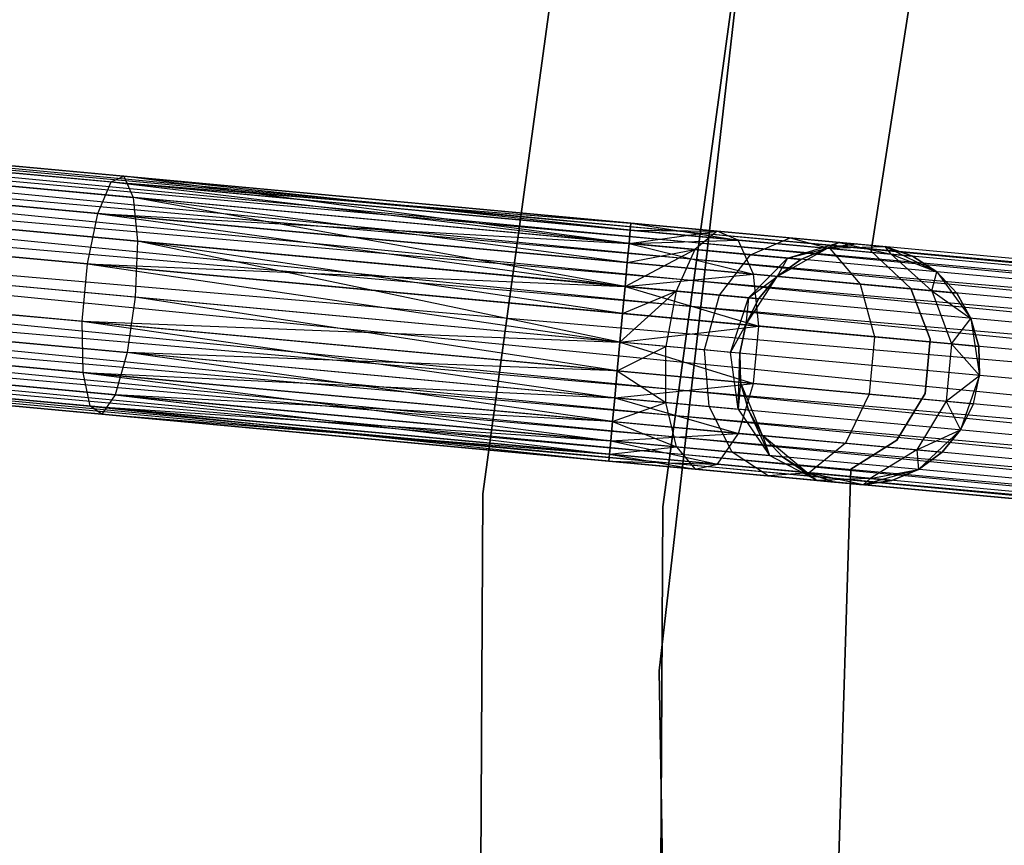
# Model space of a CAD drawing. Extents: x -102 to 101, y -101 to 102.
# Tile 61 of 256: x -67.91 to -59.73, y 1.48 to 8.34. Entities that reach past the tile are written whole.
import ezdxf

# ---------------------------------------------------------------- set-up
doc = ezdxf.new("R2010")
doc.units = 0
doc.header["$LTSCALE"] = 25.4
doc.layers.get('0').update_dxf_attribs({"linetype": 'CONTINUOUS'})

# ---------------------------------------------------------------- blocks, each defined once
blk = doc.blocks.new('NL2500012268_STL')
at = {"color": 0}
for p, q in [((40.4327, 12.7113, 26.5), (39.305, 4.482, 26.5)), ((39.305, 4.482, 17), (40.4327, 12.7113, 17)), ((40.4327, 12.7113, 26.5), (39.305, 4.482, 26.5)), ((39.305, 4.482, 17), (40.4327, 12.7113, 17)), ((40.8012, 4.376, 26.5), (41.9023, 12.4109, 26.5)), ((41.9023, 12.4109, 17), (40.8012, 4.376, 17)), ((41.9023, 12.4109, 17), (40.8012, 4.376, 17)), ((40.8012, 4.376, 26.5), (41.9023, 12.4109, 26.5)), ((42.5306, 6.4974, 23), (43.3956, 12.058, 23)), ((43.3956, 12.058, 21), (42.5306, 6.4974, 21)), ((43.3956, 12.058, 21), (42.5306, 6.4974, 21)), ((42.5306, 6.4974, 23), (43.3956, 12.058, 23)), ((41.6932, 11.0636, 19), (40.7698, 3.0129, 19)), ((40.7698, 3.0129, 20), (41.6932, 11.0636, 20)), ((41.6932, 11.0636, 19), (40.7698, 3.0129, 19)), ((40.7698, 3.0129, 20), (41.6932, 11.0636, 20)), ((22.4271, 8.3508, 327.8546), (59.654, 4.9592, 327.6205)), ((59.6383, 4.7902, 328.0681), (22.4271, 8.3508, 327.8546)), ((59.6383, 4.7902, 328.0681), (22.4271, 8.3508, 327.8546)), ((59.6486, 4.9017, 327.8546), (22.4271, 8.3508, 327.8546)), ((59.6486, 4.9017, 327.8546), (22.4271, 8.3508, 327.8546)), ((22.4271, 8.3508, 327.8546), (59.654, 4.9592, 327.6205)), ((59.654, 4.9592, 327.3795), (22.4325, 8.4082, 327.3795)), ((59.654, 4.9592, 327.6205), (22.4325, 8.4082, 327.3795)), ((22.4325, 8.4082, 327.3795), (59.6486, 4.9017, 327.1454)), ((59.654, 4.9592, 327.6205), (22.4325, 8.4082, 327.3795)), ((59.654, 4.9592, 327.3795), (22.4325, 8.4082, 327.3795)), ((22.4325, 8.4082, 327.3795), (59.6486, 4.9017, 327.1454)), ((22.4168, 8.2392, 326.9319), (59.6236, 4.631, 326.7515)), ((59.6486, 4.9017, 327.1454), (22.4168, 8.2392, 326.9319)), ((59.6486, 4.9017, 327.1454), (22.4168, 8.2392, 326.9319)), ((59.6383, 4.7902, 326.9319), (22.4168, 8.2392, 326.9319)), ((59.6383, 4.7902, 326.9319), (22.4168, 8.2392, 326.9319)), ((22.4168, 8.2392, 326.9319), (59.6236, 4.631, 326.7515)), ((22.402, 8.0801, 328.2485), (59.6383, 4.7902, 328.0681)), ((59.6052, 4.4334, 328.3855), (22.402, 8.0801, 328.2485)), ((59.6052, 4.4334, 328.3855), (22.402, 8.0801, 328.2485)), ((59.6236, 4.631, 328.2485), (22.402, 8.0801, 328.2485)), ((59.6236, 4.631, 328.2485), (22.402, 8.0801, 328.2485)), ((22.402, 8.0801, 328.2485), (59.6383, 4.7902, 328.0681)), ((22.3837, 7.8825, 326.6146), (59.5844, 4.209, 326.5291)), ((59.6236, 4.631, 326.7515), (22.3837, 7.8825, 326.6146)), ((59.6236, 4.631, 326.7515), (22.3837, 7.8825, 326.6146)), ((59.6052, 4.4334, 326.6146), (22.3837, 7.8825, 326.6146)), ((59.6052, 4.4334, 326.6146), (22.3837, 7.8825, 326.6146)), ((22.3837, 7.8825, 326.6146), (59.5844, 4.209, 326.5291)), ((22.3629, 7.6581, 328.4709), (59.6052, 4.4334, 328.3855)), ((59.5844, 4.209, 328.4709), (22.3629, 7.6581, 328.4709)), ((59.5844, 4.209, 328.4709), (22.3629, 7.6581, 328.4709)), ((22.3629, 7.6581, 328.4709), (59.6052, 4.4334, 328.3855)), ((32.1026, 7.4542, 28.9886), (36.2178, 7.0729, 27.6116)), ((32.1026, 7.4542, 28.9886), (36.2178, 7.0729, 27.6116)), ((32.3047, 7.4934, 29.4208), (36.3238, 7.121, 28.0758)), ((32.3047, 7.4934, 29.4208), (36.3238, 7.121, 28.0758)), ((59.5844, 4.209, 326.5291), (22.3409, 7.4198, 326.5)), ((59.5624, 3.9707, 328.5), (22.3409, 7.4198, 328.5)), ((59.5624, 3.9707, 328.5), (22.3409, 7.4198, 328.5)), ((59.5624, 3.9707, 326.5), (22.3409, 7.4198, 326.5)), ((59.5844, 4.209, 326.5291), (22.3409, 7.4198, 326.5)), ((59.5624, 3.9707, 326.5), (22.3409, 7.4198, 326.5)), ((59.5403, 3.7324, 326.5291), (22.3409, 7.4198, 326.5)), ((59.5403, 3.7324, 326.5291), (22.3409, 7.4198, 326.5)), ((32.4743, 7.3073, 29.8278), (36.403, 6.9432, 28.5131)), ((32.4743, 7.3073, 29.8278), (36.403, 6.9432, 28.5131)), ((31.9145, 7.1986, 28.6304), (36.1093, 6.8099, 27.2267)), ((31.9145, 7.1986, 28.6304), (36.1093, 6.8099, 27.2267)), ((59.5195, 3.5079, 328.3855), (22.3188, 7.1815, 328.4709)), ((59.5195, 3.5079, 328.3855), (22.3188, 7.1815, 328.4709)), ((59.5403, 3.7324, 328.4709), (22.3188, 7.1815, 328.4709)), ((59.5403, 3.7324, 328.4709), (22.3188, 7.1815, 328.4709)), ((36.2178, 7.0729, 27.6116), (36.3238, 7.121, 28.0758)), ((36.2178, 7.0729, 27.6116), (36.3238, 7.121, 28.0758)), ((36.3238, 7.121, 28.0758), (40.5359, 6.7307, 27.3795)), ((36.3238, 7.121, 28.0758), (40.5359, 6.7307, 27.6205)), ((36.3238, 7.121, 28.0758), (40.5359, 6.7307, 27.3795)), ((40.5202, 6.5617, 28.0681), (36.3238, 7.121, 28.0758)), ((36.3238, 7.121, 28.0758), (36.403, 6.9432, 28.5131)), ((40.5202, 6.5617, 28.0681), (36.3238, 7.121, 28.0758)), ((40.5305, 6.6733, 27.8546), (36.3238, 7.121, 28.0758)), ((40.5305, 6.6733, 27.8546), (36.3238, 7.121, 28.0758)), ((36.3238, 7.121, 28.0758), (40.5359, 6.7307, 27.6205)), ((36.3238, 7.121, 28.0758), (36.403, 6.9432, 28.5131)), ((36.1093, 6.8099, 27.2267), (36.2178, 7.0729, 27.6116)), ((36.1093, 6.8099, 27.2267), (36.2178, 7.0729, 27.6116)), ((36.2178, 7.0729, 27.6116), (40.5202, 6.5617, 26.9319)), ((36.2178, 7.0729, 27.6116), (40.5202, 6.5617, 26.9319)), ((36.2178, 7.0729, 27.6116), (40.5305, 6.6733, 27.1454)), ((36.2178, 7.0729, 27.6116), (40.5305, 6.6733, 27.1454)), ((36.2178, 7.0729, 27.6116), (40.5359, 6.7307, 27.3795)), ((36.2178, 7.0729, 27.6116), (40.5359, 6.7307, 27.3795)), ((22.298, 6.957, 326.6146), (59.5012, 3.3104, 326.7515)), ((59.5403, 3.7324, 326.5291), (22.298, 6.957, 326.6146)), ((59.5403, 3.7324, 326.5291), (22.298, 6.957, 326.6146)), ((59.5195, 3.5079, 326.6146), (22.298, 6.957, 326.6146)), ((59.5195, 3.5079, 326.6146), (22.298, 6.957, 326.6146)), ((22.298, 6.957, 326.6146), (59.5012, 3.3104, 326.7515)), ((32.5727, 6.9384, 30.1164), (36.4372, 6.5803, 28.8232)), ((32.5727, 6.9384, 30.1164), (36.4372, 6.5803, 28.8232)), ((36.403, 6.9432, 28.5131), (36.4372, 6.5803, 28.8232)), ((40.4872, 6.205, 28.3855), (36.403, 6.9432, 28.5131)), ((40.5055, 6.4025, 28.2485), (36.403, 6.9432, 28.5131)), ((40.4872, 6.205, 28.3855), (36.403, 6.9432, 28.5131)), ((40.5055, 6.4025, 28.2485), (36.403, 6.9432, 28.5131)), ((40.5202, 6.5617, 28.0681), (36.403, 6.9432, 28.5131)), ((40.5202, 6.5617, 28.0681), (36.403, 6.9432, 28.5131)), ((36.403, 6.9432, 28.5131), (36.4372, 6.5803, 28.8232)), ((36.0231, 6.3923, 27.0093), (36.1093, 6.8099, 27.2267)), ((36.0231, 6.3923, 27.0093), (36.1093, 6.8099, 27.2267)), ((36.1093, 6.8099, 27.2267), (40.4872, 6.205, 26.6146)), ((36.1093, 6.8099, 27.2267), (40.4872, 6.205, 26.6146)), ((36.1093, 6.8099, 27.2267), (40.5055, 6.4025, 26.7515)), ((36.1093, 6.8099, 27.2267), (40.5055, 6.4025, 26.7515)), ((36.1093, 6.8099, 27.2267), (40.5202, 6.5617, 26.9319)), ((36.1093, 6.8099, 27.2267), (40.5202, 6.5617, 26.9319)), ((22.2797, 6.7595, 328.2485), (59.5195, 3.5079, 328.3855)), ((59.4864, 3.1512, 328.0681), (22.2797, 6.7595, 328.2485)), ((59.4864, 3.1512, 328.0681), (22.2797, 6.7595, 328.2485)), ((59.5012, 3.3104, 328.2485), (22.2797, 6.7595, 328.2485)), ((59.5012, 3.3104, 328.2485), (22.2797, 6.7595, 328.2485)), ((22.2797, 6.7595, 328.2485), (59.5195, 3.5079, 328.3855)), ((31.7833, 6.7851, 28.4281), (36.0231, 6.3923, 27.0093)), ((31.7833, 6.7851, 28.4281), (36.0231, 6.3923, 27.0093)), ((40.5359, 6.7307, 27.3795), (40.5305, 6.6733, 27.1454)), ((40.5305, 6.6733, 27.8546), (40.5359, 6.7307, 27.6205)), ((40.5359, 6.7307, 27.3795), (40.5305, 6.6733, 27.1454)), ((40.5305, 6.6733, 27.8546), (40.5359, 6.7307, 27.6205)), ((40.5359, 6.7307, 27.6205), (41.252, 6.6643, 27.2364)), ((40.5359, 6.7307, 27.3795), (41.252, 6.6643, 27.2364)), ((40.5359, 6.7307, 27.3795), (41.252, 6.6643, 27.2364)), ((40.5359, 6.7307, 27.6205), (41.252, 6.6643, 27.2364)), ((40.5359, 6.7307, 27.6205), (41.4278, 6.5901, 27.6754)), ((40.5359, 6.7307, 27.6205), (41.4278, 6.5901, 27.6754)), ((40.5305, 6.6733, 27.1454), (40.5202, 6.5617, 26.9319)), ((40.5202, 6.5617, 28.0681), (40.5305, 6.6733, 27.8546)), ((40.5305, 6.6733, 27.1454), (40.5202, 6.5617, 26.9319)), ((40.5202, 6.5617, 28.0681), (40.5305, 6.6733, 27.8546)), ((40.5202, 6.5617, 26.9319), (41.252, 6.6643, 27.2364)), ((40.5202, 6.5617, 26.9319), (41.252, 6.6643, 27.2364)), ((40.5305, 6.6733, 27.1454), (41.252, 6.6643, 27.2364)), ((40.5305, 6.6733, 27.1454), (41.252, 6.6643, 27.2364)), ((40.5305, 6.6733, 27.8546), (41.4278, 6.5901, 27.6754)), ((40.5305, 6.6733, 27.8546), (41.4278, 6.5901, 27.6754)), ((41.252, 6.6643, 27.2364), (41.0658, 6.5111, 26.8229)), ((41.252, 6.6643, 27.2364), (41.0658, 6.5111, 26.8229)), ((41.4278, 6.5901, 27.6754), (41.252, 6.6643, 27.2364)), ((41.252, 6.6643, 27.2364), (41.8592, 6.6081, 26.829)), ((41.252, 6.6643, 27.2364), (41.8592, 6.6081, 26.829)), ((41.4278, 6.5901, 27.6754), (41.252, 6.6643, 27.2364)), ((22.2649, 6.6003, 326.9319), (59.4761, 3.0397, 327.1454)), ((59.5012, 3.3104, 326.7515), (22.2649, 6.6003, 326.9319)), ((59.5012, 3.3104, 326.7515), (22.2649, 6.6003, 326.9319)), ((59.4864, 3.1512, 326.9319), (22.2649, 6.6003, 326.9319)), ((59.4864, 3.1512, 326.9319), (22.2649, 6.6003, 326.9319)), ((22.2649, 6.6003, 326.9319), (59.4761, 3.0397, 327.1454)), ((36.4372, 6.5803, 28.8232), (36.4186, 6.1153, 28.9351)), ((36.4372, 6.5803, 28.8232), (36.4186, 6.1153, 28.9351)), ((36.4372, 6.5803, 28.8232), (40.4872, 6.205, 28.3855)), ((40.4443, 5.7422, 28.5), (36.4372, 6.5803, 28.8232)), ((40.4443, 5.7422, 28.5), (36.4372, 6.5803, 28.8232)), ((40.4664, 5.9805, 28.4709), (36.4372, 6.5803, 28.8232)), ((40.4664, 5.9805, 28.4709), (36.4372, 6.5803, 28.8232)), ((36.4372, 6.5803, 28.8232), (40.4872, 6.205, 28.3855)), ((40.5202, 6.5617, 26.9319), (40.5055, 6.4025, 26.7515)), ((40.5055, 6.4025, 28.2485), (40.5202, 6.5617, 28.0681)), ((40.5202, 6.5617, 26.9319), (40.5055, 6.4025, 26.7515)), ((40.5055, 6.4025, 28.2485), (40.5202, 6.5617, 28.0681)), ((40.5202, 6.5617, 28.0681), (41.4278, 6.5901, 27.6754)), ((40.5202, 6.5617, 28.0681), (41.4278, 6.5901, 27.6754)), ((40.5202, 6.5617, 26.9319), (41.0658, 6.5111, 26.8229)), ((40.5202, 6.5617, 26.9319), (41.0658, 6.5111, 26.8229)), ((40.5202, 6.5617, 28.0681), (41.5528, 6.3055, 28.0393)), ((40.5202, 6.5617, 28.0681), (41.5528, 6.3055, 28.0393)), ((41.5528, 6.3055, 28.0393), (41.4278, 6.5901, 27.6754)), ((41.4278, 6.5901, 27.6754), (42.1884, 6.5196, 27.165)), ((41.4278, 6.5901, 27.6754), (42.1884, 6.5196, 27.165)), ((41.5528, 6.3055, 28.0393), (41.4278, 6.5901, 27.6754)), ((41.5284, 6.4683, 26.5125), (41.8592, 6.6081, 26.829)), ((41.5284, 6.4683, 26.5125), (41.8592, 6.6081, 26.829)), ((41.8375, 6.4396, 26.048), (42.2649, 6.5705, 26.2192)), ((41.8375, 6.4396, 26.048), (42.2649, 6.5705, 26.2192)), ((41.8592, 6.6081, 26.829), (42.2649, 6.5705, 26.2192)), ((41.8592, 6.6081, 26.829), (42.2649, 6.5705, 26.2192)), ((41.8592, 6.6081, 26.829), (42.1884, 6.5196, 27.165)), ((41.8592, 6.6081, 26.829), (42.1884, 6.5196, 27.165)), ((42.2649, 6.5705, 26.2192), (42.1689, 6.5214, 25.5)), ((42.2649, 6.5705, 26.2192), (42.1689, 6.5214, 25.5)), ((42.4073, 6.5573, 25.5), (42.1689, 6.5214, 25.5)), ((42.1689, 6.5214, 21), (42.4073, 6.5573, 25.5)), ((42.4073, 6.5573, 25.5), (42.1689, 6.5214, 25.5)), ((42.1689, 6.5214, 21), (42.4073, 6.5573, 25.5)), ((42.2649, 6.5705, 26.2192), (42.4073, 6.5573, 25.5)), ((42.2649, 6.5705, 26.2192), (42.6474, 6.535, 25.5)), ((42.2649, 6.5705, 26.2192), (42.4073, 6.5573, 25.5)), ((42.2649, 6.5705, 26.2192), (42.6474, 6.535, 25.5)), ((42.2649, 6.5705, 26.2192), (42.6966, 6.4725, 26.4011)), ((42.2649, 6.5705, 26.2192), (42.6966, 6.4725, 26.4011)), ((42.4073, 6.5573, 25.5), (42.6474, 6.535, 21)), ((42.4073, 6.5573, 25.5), (42.6474, 6.535, 21)), ((22.2546, 6.4887, 327.8546), (59.4864, 3.1512, 328.0681)), ((59.4708, 2.9822, 327.6205), (22.2546, 6.4887, 327.8546)), ((59.4708, 2.9822, 327.6205), (22.2546, 6.4887, 327.8546)), ((59.4761, 3.0397, 327.8546), (22.2546, 6.4887, 327.8546)), ((59.4761, 3.0397, 327.8546), (22.2546, 6.4887, 327.8546)), ((22.2546, 6.4887, 327.8546), (59.4864, 3.1512, 328.0681)), ((36.4186, 6.1153, 28.9351), (32.5773, 6.4712, 30.2206)), ((36.4186, 6.1153, 28.9351), (32.5773, 6.4712, 30.2206)), ((40.4872, 6.205, 26.6146), (41.0658, 6.5111, 26.8229)), ((40.4872, 6.205, 26.6146), (41.0658, 6.5111, 26.8229)), ((40.5055, 6.4025, 26.7515), (41.0658, 6.5111, 26.8229)), ((40.5055, 6.4025, 26.7515), (41.0658, 6.5111, 26.8229)), ((41.0658, 6.5111, 26.8229), (40.9118, 6.1656, 26.5297)), ((41.0658, 6.5111, 26.8229), (40.9118, 6.1656, 26.5297)), ((41.0658, 6.5111, 26.8229), (41.5284, 6.4683, 26.5125)), ((41.0658, 6.5111, 26.8229), (41.5284, 6.4683, 26.5125)), ((41.2719, 6.1323, 26.2881), (41.5284, 6.4683, 26.5125)), ((41.2719, 6.1323, 26.2881), (41.5284, 6.4683, 26.5125)), ((41.5284, 6.4683, 26.5125), (41.8375, 6.4396, 26.048)), ((41.5284, 6.4683, 26.5125), (41.8375, 6.4396, 26.048)), ((41.7516, 6.2871, 21), (42.1689, 6.5214, 21)), ((41.7516, 6.2871, 21), (42.1689, 6.5214, 21)), ((41.8375, 6.4396, 26.048), (42.1689, 6.5214, 25.5)), ((41.8375, 6.4396, 26.048), (42.1689, 6.5214, 25.5)), ((42.1689, 6.5214, 25.5), (41.946, 6.4296, 25.5)), ((41.946, 6.4296, 25.5), (42.1689, 6.5214, 21)), ((41.946, 6.4296, 25.5), (42.1689, 6.5214, 21)), ((42.1689, 6.5214, 25.5), (41.946, 6.4296, 25.5)), ((42.1689, 6.5214, 21), (42.6474, 6.535, 21)), ((42.1689, 6.5214, 21), (42.6474, 6.535, 21)), ((42.1689, 6.5214, 25.5), (42.1689, 6.5214, 21)), ((42.1689, 6.5214, 25.5), (42.1689, 6.5214, 21)), ((42.1884, 6.5196, 27.165), (42.6966, 6.4725, 26.4011)), ((42.1884, 6.5196, 27.165), (42.6966, 6.4725, 26.4011)), ((42.1884, 6.5196, 27.165), (42.4407, 6.2232, 27.4435)), ((42.1884, 6.5196, 27.165), (42.4407, 6.2232, 27.4435)), ((42.8615, 6.1888, 23), (42.5306, 6.4974, 23)), ((42.5306, 6.4974, 23), (42.5306, 6.4974, 21)), ((42.5306, 6.4974, 21), (42.8615, 6.1888, 21)), ((42.5306, 6.4974, 23), (42.5306, 6.4974, 21)), ((42.5306, 6.4974, 21), (42.8615, 6.1888, 21)), ((42.8615, 6.1888, 23), (42.5306, 6.4974, 23)), ((42.6474, 6.535, 21), (43.0773, 6.3248, 21)), ((42.6474, 6.535, 25.5), (42.6474, 6.535, 21)), ((42.6966, 6.4725, 26.4011), (42.6474, 6.535, 25.5)), ((42.6966, 6.4725, 26.4011), (42.6474, 6.535, 25.5)), ((42.8751, 6.456, 25.5), (42.6474, 6.535, 25.5)), ((42.6474, 6.535, 21), (42.8751, 6.456, 25.5)), ((42.6474, 6.535, 21), (43.0773, 6.3248, 21)), ((42.6474, 6.535, 25.5), (42.6474, 6.535, 21)), ((42.8751, 6.456, 25.5), (42.6474, 6.535, 25.5)), ((42.6474, 6.535, 21), (42.8751, 6.456, 25.5)), ((42.6966, 6.4725, 26.4011), (42.8751, 6.456, 25.5)), ((42.6966, 6.4725, 26.4011), (42.8751, 6.456, 25.5)), ((42.6966, 6.4725, 26.4011), (43.0773, 6.3248, 25.5)), ((42.6966, 6.4725, 26.4011), (43.0773, 6.3248, 25.5)), ((42.6966, 6.4725, 26.4011), (43.0339, 6.1682, 26.5518)), ((42.6966, 6.4725, 26.4011), (43.0339, 6.1682, 26.5518)), ((22.2493, 6.4313, 327.3795), (59.4708, 2.9822, 327.6205)), ((59.4708, 2.9822, 327.3795), (22.2493, 6.4313, 327.3795)), ((22.2493, 6.4313, 327.3795), (59.4708, 2.9822, 327.6205)), ((59.4761, 3.0397, 327.1454), (22.2493, 6.4313, 327.3795)), ((59.4761, 3.0397, 327.1454), (22.2493, 6.4313, 327.3795)), ((59.4708, 2.9822, 327.3795), (22.2493, 6.4313, 327.3795)), ((35.9789, 5.9157, 27.0093), (36.0231, 6.3923, 27.0093)), ((35.9789, 5.9157, 27.0093), (36.0231, 6.3923, 27.0093)), ((36.0231, 6.3923, 27.0093), (40.4443, 5.7422, 26.5)), ((36.0231, 6.3923, 27.0093), (40.4443, 5.7422, 26.5)), ((36.0231, 6.3923, 27.0093), (40.4664, 5.9805, 26.5291)), ((36.0231, 6.3923, 27.0093), (40.4664, 5.9805, 26.5291)), ((36.0231, 6.3923, 27.0093), (40.4872, 6.205, 26.6146)), ((36.0231, 6.3923, 27.0093), (40.4872, 6.205, 26.6146)), ((40.5055, 6.4025, 26.7515), (40.4872, 6.205, 26.6146)), ((40.4872, 6.205, 28.3855), (40.5055, 6.4025, 28.2485)), ((40.5055, 6.4025, 26.7515), (40.4872, 6.205, 26.6146)), ((40.4872, 6.205, 28.3855), (40.5055, 6.4025, 28.2485)), ((40.5055, 6.4025, 28.2485), (41.5528, 6.3055, 28.0393)), ((40.5055, 6.4025, 28.2485), (41.5528, 6.3055, 28.0393)), ((41.5125, 6.11, 25.9265), (41.8375, 6.4396, 26.048)), ((41.5125, 6.11, 25.9265), (41.8375, 6.4396, 26.048)), ((41.8375, 6.4396, 26.048), (41.7516, 6.2871, 25.5)), ((41.8375, 6.4396, 26.048), (41.7516, 6.2871, 25.5)), ((41.946, 6.4296, 25.5), (41.7516, 6.2871, 25.5)), ((41.7516, 6.2871, 21), (41.946, 6.4296, 25.5)), ((41.946, 6.4296, 25.5), (41.7516, 6.2871, 25.5)), ((41.7516, 6.2871, 21), (41.946, 6.4296, 25.5)), ((41.8375, 6.4396, 26.048), (41.946, 6.4296, 25.5)), ((41.8375, 6.4396, 26.048), (41.946, 6.4296, 25.5)), ((43.0773, 6.3248, 25.5), (42.8751, 6.456, 25.5)), ((42.8751, 6.456, 25.5), (43.0773, 6.3248, 21)), ((42.8751, 6.456, 25.5), (43.0773, 6.3248, 21)), ((43.0773, 6.3248, 25.5), (42.8751, 6.456, 25.5)), ((31.7391, 6.3085, 28.4281), (35.9789, 5.9157, 27.0093)), ((31.7391, 6.3085, 28.4281), (35.9789, 5.9157, 27.0093)), ((40.4872, 6.205, 28.3855), (41.5528, 6.3055, 28.0393)), ((40.4872, 6.205, 28.3855), (41.5528, 6.3055, 28.0393)), ((41.5984, 5.8756, 28.2448), (41.5528, 6.3055, 28.0393)), ((41.5528, 6.3055, 28.0393), (42.4407, 6.2232, 27.4435)), ((41.5528, 6.3055, 28.0393), (42.4407, 6.2232, 27.4435)), ((41.5984, 5.8756, 28.2448), (41.5528, 6.3055, 28.0393)), ((43.0339, 6.1682, 26.5518), (43.0773, 6.3248, 25.5)), ((43.0339, 6.1682, 26.5518), (43.0773, 6.3248, 25.5)), ((43.0773, 6.3248, 21), (43.3603, 5.9387, 21)), ((43.2422, 6.1489, 25.5), (43.0773, 6.3248, 25.5)), ((43.0773, 6.3248, 21), (43.2422, 6.1489, 25.5)), ((43.0773, 6.3248, 21), (43.3603, 5.9387, 21)), ((43.0773, 6.3248, 25.5), (43.0773, 6.3248, 21)), ((43.0773, 6.3248, 25.5), (43.0773, 6.3248, 21)), ((43.2422, 6.1489, 25.5), (43.0773, 6.3248, 25.5)), ((43.0773, 6.3248, 21), (43.2422, 6.1489, 25.5)), ((41.491, 5.8856, 21), (41.7516, 6.2871, 21)), ((41.491, 5.8856, 21), (41.7516, 6.2871, 21)), ((41.5125, 6.11, 25.9265), (41.7516, 6.2871, 25.5)), ((41.5125, 6.11, 25.9265), (41.7516, 6.2871, 25.5)), ((41.7516, 6.2871, 25.5), (41.5969, 6.1021, 25.5)), ((41.5969, 6.1021, 25.5), (41.7516, 6.2871, 21)), ((41.5969, 6.1021, 25.5), (41.7516, 6.2871, 21)), ((41.7516, 6.2871, 25.5), (41.5969, 6.1021, 25.5)), ((41.7516, 6.2871, 25.5), (41.7516, 6.2871, 21)), ((41.7516, 6.2871, 25.5), (41.7516, 6.2871, 21)), ((42.4407, 6.2232, 27.4435), (43.0339, 6.1682, 26.5518)), ((42.4407, 6.2232, 27.4435), (43.0339, 6.1682, 26.5518)), ((42.4407, 6.2232, 27.4435), (42.5582, 5.7867, 27.6008)), ((42.4407, 6.2232, 27.4435), (42.5582, 5.7867, 27.6008)), ((40.4443, 5.7422, 26.5), (40.9118, 6.1656, 26.5297)), ((40.4443, 5.7422, 26.5), (40.9118, 6.1656, 26.5297)), ((40.4872, 6.205, 26.6146), (40.4664, 5.9805, 26.5291)), ((40.4664, 5.9805, 28.4709), (40.4872, 6.205, 28.3855)), ((40.4872, 6.205, 26.6146), (40.4664, 5.9805, 26.5291)), ((40.4664, 5.9805, 28.4709), (40.4872, 6.205, 28.3855)), ((40.4664, 5.9805, 26.5291), (40.9118, 6.1656, 26.5297)), ((40.4664, 5.9805, 26.5291), (40.9118, 6.1656, 26.5297)), ((40.4872, 6.205, 26.6146), (40.9118, 6.1656, 26.5297)), ((40.4872, 6.205, 26.6146), (40.9118, 6.1656, 26.5297)), ((40.4872, 6.205, 28.3855), (41.5984, 5.8756, 28.2448)), ((40.4872, 6.205, 28.3855), (41.5984, 5.8756, 28.2448)), ((40.9118, 6.1656, 26.5297), (40.8253, 5.7069, 26.4239)), ((40.9118, 6.1656, 26.5297), (40.8253, 5.7069, 26.4239)), ((40.9118, 6.1656, 26.5297), (41.2719, 6.1323, 26.2881)), ((40.9118, 6.1656, 26.5297), (41.2719, 6.1323, 26.2881)), ((43.0224, 5.7659, 23), (42.8615, 6.1888, 23)), ((42.8615, 6.1888, 23), (42.8615, 6.1888, 21)), ((42.8615, 6.1888, 21), (43.0224, 5.7659, 21)), ((42.8615, 6.1888, 23), (42.8615, 6.1888, 21)), ((42.8615, 6.1888, 21), (43.0224, 5.7659, 21)), ((43.0224, 5.7659, 23), (42.8615, 6.1888, 23)), ((43.0339, 6.1682, 26.5518), (43.2422, 6.1489, 25.5)), ((43.0339, 6.1682, 26.5518), (43.2422, 6.1489, 25.5)), ((43.0339, 6.1682, 26.5518), (43.3603, 5.9387, 25.5)), ((43.0339, 6.1682, 26.5518), (43.3603, 5.9387, 25.5)), ((43.0339, 6.1682, 26.5518), (43.1994, 5.7273, 26.6369)), ((43.0339, 6.1682, 26.5518), (43.1994, 5.7273, 26.6369)), ((43.3603, 5.9387, 25.5), (43.2422, 6.1489, 25.5)), ((43.2422, 6.1489, 25.5), (43.3603, 5.9387, 21)), ((43.2422, 6.1489, 25.5), (43.3603, 5.9387, 21)), ((43.3603, 5.9387, 25.5), (43.2422, 6.1489, 25.5)), ((36.4186, 6.1153, 28.9351), (36.3514, 5.6548, 28.8232)), ((36.4186, 6.1153, 28.9351), (36.3514, 5.6548, 28.8232)), ((40.4222, 5.5039, 28.4709), (36.4186, 6.1153, 28.9351)), ((40.4222, 5.5039, 28.4709), (36.4186, 6.1153, 28.9351)), ((40.4443, 5.7422, 28.5), (36.4186, 6.1153, 28.9351)), ((40.4443, 5.7422, 28.5), (36.4186, 6.1153, 28.9351)), ((41.1484, 5.677, 26.2071), (41.2719, 6.1323, 26.2881)), ((41.1484, 5.677, 26.2071), (41.2719, 6.1323, 26.2881)), ((41.2719, 6.1323, 26.2881), (41.5125, 6.11, 25.9265)), ((41.2719, 6.1323, 26.2881), (41.5125, 6.11, 25.9265)), ((41.3642, 5.657, 25.8827), (41.5125, 6.11, 25.9265)), ((41.3642, 5.657, 25.8827), (41.5125, 6.11, 25.9265)), ((41.5125, 6.11, 25.9265), (41.491, 5.8856, 25.5)), ((41.5125, 6.11, 25.9265), (41.491, 5.8856, 25.5)), ((41.5969, 6.1021, 25.5), (41.491, 5.8856, 25.5)), ((41.491, 5.8856, 21), (41.5969, 6.1021, 25.5)), ((41.5969, 6.1021, 25.5), (41.491, 5.8856, 25.5)), ((41.491, 5.8856, 21), (41.5969, 6.1021, 25.5)), ((41.5125, 6.11, 25.9265), (41.5969, 6.1021, 25.5)), ((41.5125, 6.11, 25.9265), (41.5969, 6.1021, 25.5)), ((32.4869, 6.0129, 30.1164), (36.3514, 5.6548, 28.8232)), ((32.4869, 6.0129, 30.1164), (36.3514, 5.6548, 28.8232)), ((40.4664, 5.9805, 26.5291), (40.4443, 5.7422, 26.5)), ((40.4443, 5.7422, 28.5), (40.4664, 5.9805, 28.4709)), ((40.4664, 5.9805, 26.5291), (40.4443, 5.7422, 26.5)), ((40.4443, 5.7422, 28.5), (40.4664, 5.9805, 28.4709)), ((40.4664, 5.9805, 28.4709), (41.5984, 5.8756, 28.2448)), ((40.4664, 5.9805, 28.4709), (41.5984, 5.8756, 28.2448)), ((35.9869, 5.4893, 27.2267), (35.9789, 5.9157, 27.0093)), ((35.9789, 5.9157, 27.0093), (40.4014, 5.2795, 26.6146)), ((35.9789, 5.9157, 27.0093), (40.4014, 5.2795, 26.6146)), ((35.9789, 5.9157, 27.0093), (40.4222, 5.5039, 26.5291)), ((35.9789, 5.9157, 27.0093), (40.4222, 5.5039, 26.5291)), ((35.9789, 5.9157, 27.0093), (40.4443, 5.7422, 26.5)), ((35.9789, 5.9157, 27.0093), (40.4443, 5.7422, 26.5)), ((35.9869, 5.4893, 27.2267), (35.9789, 5.9157, 27.0093)), ((43.1994, 5.7273, 26.6369), (43.3603, 5.9387, 25.5)), ((43.1994, 5.7273, 26.6369), (43.3603, 5.9387, 25.5)), ((43.3603, 5.9387, 21), (43.4315, 5.4654, 21)), ((43.4246, 5.7064, 25.5), (43.3603, 5.9387, 25.5)), ((43.3603, 5.9387, 21), (43.4315, 5.4654, 21)), ((43.3603, 5.9387, 21), (43.4246, 5.7064, 25.5)), ((43.3603, 5.9387, 25.5), (43.3603, 5.9387, 21)), ((43.3603, 5.9387, 25.5), (43.3603, 5.9387, 21)), ((43.4246, 5.7064, 25.5), (43.3603, 5.9387, 25.5)), ((43.3603, 5.9387, 21), (43.4246, 5.7064, 25.5)), ((31.7921, 5.878, 28.6304), (35.9869, 5.4893, 27.2267)), ((31.7921, 5.878, 28.6304), (35.9869, 5.4893, 27.2267)), ((40.4443, 5.7422, 28.5), (41.5984, 5.8756, 28.2448)), ((40.4443, 5.7422, 28.5), (41.5984, 5.8756, 28.2448)), ((41.3642, 5.657, 25.8827), (41.491, 5.8856, 25.5)), ((41.3642, 5.657, 25.8827), (41.491, 5.8856, 25.5)), ((41.44, 5.65, 21), (41.491, 5.8856, 21)), ((41.491, 5.8856, 25.5), (41.44, 5.65, 25.5)), ((41.491, 5.8856, 25.5), (41.44, 5.65, 25.5)), ((41.44, 5.65, 21), (41.491, 5.8856, 21)), ((41.491, 5.8856, 25.5), (41.491, 5.8856, 21)), ((41.491, 5.8856, 25.5), (41.491, 5.8856, 21)), ((41.5543, 5.399, 28.2448), (41.5984, 5.8756, 28.2448)), ((41.5543, 5.399, 28.2448), (41.5984, 5.8756, 28.2448)), ((41.5984, 5.8756, 28.2448), (42.5582, 5.7867, 27.6008)), ((41.5984, 5.8756, 28.2448), (42.5582, 5.7867, 27.6008)), ((40.4443, 5.7422, 26.5), (40.4222, 5.5039, 26.5291)), ((40.4222, 5.5039, 28.4709), (40.4443, 5.7422, 28.5)), ((40.4222, 5.5039, 28.4709), (40.4443, 5.7422, 28.5)), ((40.4443, 5.7422, 26.5), (40.4222, 5.5039, 26.5291)), ((40.8253, 5.7069, 26.4239), (40.4443, 5.7422, 26.5)), ((40.4443, 5.7422, 28.5), (41.5543, 5.399, 28.2448)), ((40.4443, 5.7422, 28.5), (41.5543, 5.399, 28.2448)), ((40.8253, 5.7069, 26.4239), (40.4443, 5.7422, 26.5)), ((42.5582, 5.7867, 27.6008), (42.514, 5.3101, 27.6008)), ((42.5582, 5.7867, 27.6008), (42.514, 5.3101, 27.6008)), ((42.5582, 5.7867, 27.6008), (43.1994, 5.7273, 26.6369)), ((42.5582, 5.7867, 27.6008), (43.1994, 5.7273, 26.6369)), ((42.9805, 5.3154, 23), (43.0224, 5.7659, 23)), ((43.0224, 5.7659, 21), (42.9805, 5.3154, 21)), ((43.0224, 5.7659, 21), (42.9805, 5.3154, 21)), ((42.9805, 5.3154, 23), (43.0224, 5.7659, 23)), ((43.0224, 5.7659, 23), (43.0224, 5.7659, 21)), ((43.0224, 5.7659, 23), (43.0224, 5.7659, 21)), ((43.1994, 5.7273, 26.6369), (43.1553, 5.2507, 26.6369)), ((43.1994, 5.7273, 26.6369), (43.1553, 5.2507, 26.6369)), ((43.1994, 5.7273, 26.6369), (43.4246, 5.7064, 25.5)), ((43.1994, 5.7273, 26.6369), (43.4246, 5.7064, 25.5)), ((43.1994, 5.7273, 26.6369), (43.4315, 5.4654, 25.5)), ((43.1994, 5.7273, 26.6369), (43.4315, 5.4654, 25.5)), ((32.3225, 5.6683, 29.8278), (36.2511, 5.3043, 28.5131)), ((32.3225, 5.6683, 29.8278), (36.2511, 5.3043, 28.5131)), ((36.3514, 5.6548, 28.8232), (36.2511, 5.3043, 28.5131)), ((36.3514, 5.6548, 28.8232), (36.2511, 5.3043, 28.5131)), ((40.3831, 5.0819, 28.2485), (36.3514, 5.6548, 28.8232)), ((40.4014, 5.2795, 28.3855), (36.3514, 5.6548, 28.8232)), ((40.3831, 5.0819, 28.2485), (36.3514, 5.6548, 28.8232)), ((40.4014, 5.2795, 28.3855), (36.3514, 5.6548, 28.8232)), ((40.4222, 5.5039, 28.4709), (36.3514, 5.6548, 28.8232)), ((40.4222, 5.5039, 28.4709), (36.3514, 5.6548, 28.8232)), ((40.4222, 5.5039, 26.5291), (40.8253, 5.7069, 26.4239)), ((40.4222, 5.5039, 26.5291), (40.8253, 5.7069, 26.4239)), ((41.1484, 5.677, 26.2071), (40.8253, 5.7069, 26.4239)), ((40.8261, 5.2401, 26.5297), (40.8253, 5.7069, 26.4239)), ((41.1484, 5.677, 26.2071), (40.8253, 5.7069, 26.4239)), ((40.8261, 5.2401, 26.5297), (40.8253, 5.7069, 26.4239)), ((41.3642, 5.657, 25.8827), (41.1484, 5.677, 26.2071)), ((41.1861, 5.2068, 26.2881), (41.1484, 5.677, 26.2071)), ((41.3642, 5.657, 25.8827), (41.1484, 5.677, 26.2071)), ((41.1861, 5.2068, 26.2881), (41.1484, 5.677, 26.2071)), ((41.44, 5.65, 25.5), (41.3642, 5.657, 25.8827)), ((41.4267, 5.1845, 25.9265), (41.3642, 5.657, 25.8827)), ((41.44, 5.65, 25.5), (41.3642, 5.657, 25.8827)), ((41.4267, 5.1845, 25.9265), (41.3642, 5.657, 25.8827)), ((41.4267, 5.1845, 25.9265), (41.44, 5.65, 25.5)), ((41.4267, 5.1845, 25.9265), (41.44, 5.65, 25.5)), ((41.4469, 5.409, 21), (41.44, 5.65, 21)), ((41.44, 5.65, 25.5), (41.4469, 5.409, 25.5)), ((41.44, 5.65, 25.5), (41.4469, 5.409, 25.5)), ((41.44, 5.65, 25.5), (41.44, 5.65, 21)), ((41.4469, 5.409, 21), (41.44, 5.65, 21)), ((41.44, 5.65, 25.5), (41.44, 5.65, 21)), ((43.4315, 5.4654, 25.5), (43.4246, 5.7064, 25.5)), ((43.4246, 5.7064, 25.5), (43.4315, 5.4654, 21)), ((43.4315, 5.4654, 25.5), (43.4246, 5.7064, 25.5)), ((43.4246, 5.7064, 25.5), (43.4315, 5.4654, 21)), ((31.9301, 5.5922, 28.9886), (36.0453, 5.2108, 27.6116)), ((31.9301, 5.5922, 28.9886), (36.0453, 5.2108, 27.6116)), ((32.1215, 5.5165, 29.4208), (36.1406, 5.1441, 28.0758)), ((32.1215, 5.5165, 29.4208), (36.1406, 5.1441, 28.0758)), ((36.0453, 5.2108, 27.6116), (35.9869, 5.4893, 27.2267)), ((35.9869, 5.4893, 27.2267), (40.3683, 4.9228, 26.9319)), ((35.9869, 5.4893, 27.2267), (40.3683, 4.9228, 26.9319)), ((35.9869, 5.4893, 27.2267), (40.3831, 5.0819, 26.7515)), ((35.9869, 5.4893, 27.2267), (40.3831, 5.0819, 26.7515)), ((35.9869, 5.4893, 27.2267), (40.4014, 5.2795, 26.6146)), ((35.9869, 5.4893, 27.2267), (40.4014, 5.2795, 26.6146)), ((36.0453, 5.2108, 27.6116), (35.9869, 5.4893, 27.2267)), ((40.4222, 5.5039, 26.5291), (40.4014, 5.2795, 26.6146)), ((40.4014, 5.2795, 28.3855), (40.4222, 5.5039, 28.4709)), ((40.4014, 5.2795, 28.3855), (40.4222, 5.5039, 28.4709)), ((40.4222, 5.5039, 26.5291), (40.4014, 5.2795, 26.6146)), ((40.4222, 5.5039, 28.4709), (41.5543, 5.399, 28.2448)), ((40.4222, 5.5039, 28.4709), (41.5543, 5.399, 28.2448)), ((40.4222, 5.5039, 26.5291), (40.8261, 5.2401, 26.5297)), ((40.4222, 5.5039, 26.5291), (40.8261, 5.2401, 26.5297)), ((40.4014, 5.2795, 28.3855), (41.5543, 5.399, 28.2448)), ((40.4014, 5.2795, 28.3855), (41.5543, 5.399, 28.2448)), ((41.4469, 5.409, 25.5), (41.4267, 5.1845, 25.9265)), ((41.4469, 5.409, 25.5), (41.4267, 5.1845, 25.9265)), ((41.4304, 4.9849, 28.0393), (41.5543, 5.399, 28.2448)), ((41.4304, 4.9849, 28.0393), (41.5543, 5.399, 28.2448)), ((41.6292, 4.9665, 21), (41.4469, 5.409, 21)), ((41.4469, 5.409, 25.5), (41.5112, 5.1767, 25.5)), ((41.5112, 5.1767, 25.5), (41.4469, 5.409, 21)), ((41.6292, 4.9665, 21), (41.4469, 5.409, 21)), ((41.5112, 5.1767, 25.5), (41.4469, 5.409, 21)), ((41.4469, 5.409, 25.5), (41.5112, 5.1767, 25.5)), ((41.4469, 5.409, 25.5), (41.4469, 5.409, 21)), ((41.4469, 5.409, 25.5), (41.4469, 5.409, 21)), ((41.5543, 5.399, 28.2448), (42.514, 5.3101, 27.6008)), ((41.5543, 5.399, 28.2448), (42.514, 5.3101, 27.6008)), ((43.1553, 5.2507, 26.6369), (43.4315, 5.4654, 25.5)), ((43.1553, 5.2507, 26.6369), (43.4315, 5.4654, 25.5)), ((43.4315, 5.4654, 21), (43.2745, 5.0133, 21)), ((43.4315, 5.4654, 21), (43.2745, 5.0133, 21)), ((43.3805, 5.2298, 25.5), (43.4315, 5.4654, 25.5)), ((43.3805, 5.2298, 25.5), (43.4315, 5.4654, 25.5)), ((43.3805, 5.2298, 25.5), (43.4315, 5.4654, 21)), ((43.3805, 5.2298, 25.5), (43.4315, 5.4654, 21)), ((43.4315, 5.4654, 25.5), (43.4315, 5.4654, 21)), ((43.4315, 5.4654, 25.5), (43.4315, 5.4654, 21)), ((36.2511, 5.3043, 28.5131), (36.1406, 5.1441, 28.0758)), ((36.2511, 5.3043, 28.5131), (36.1406, 5.1441, 28.0758)), ((36.2511, 5.3043, 28.5131), (40.3683, 4.9228, 28.0681)), ((40.3831, 5.0819, 28.2485), (36.2511, 5.3043, 28.5131)), ((40.3831, 5.0819, 28.2485), (36.2511, 5.3043, 28.5131)), ((36.2511, 5.3043, 28.5131), (40.3683, 4.9228, 28.0681)), ((36.2511, 5.3043, 28.5131), (40.358, 4.8112, 27.8546)), ((36.2511, 5.3043, 28.5131), (40.358, 4.8112, 27.8546)), ((40.4014, 5.2795, 26.6146), (40.3831, 5.0819, 26.7515)), ((40.3831, 5.0819, 28.2485), (40.4014, 5.2795, 28.3855)), ((40.3831, 5.0819, 28.2485), (40.4014, 5.2795, 28.3855)), ((40.4014, 5.2795, 26.6146), (40.3831, 5.0819, 26.7515)), ((40.3831, 5.0819, 26.7515), (40.8261, 5.2401, 26.5297)), ((40.3831, 5.0819, 26.7515), (40.8261, 5.2401, 26.5297)), ((40.4014, 5.2795, 28.3855), (41.4304, 4.9849, 28.0393)), ((40.4014, 5.2795, 28.3855), (41.4304, 4.9849, 28.0393)), ((40.4014, 5.2795, 26.6146), (40.8261, 5.2401, 26.5297)), ((40.4014, 5.2795, 26.6146), (40.8261, 5.2401, 26.5297)), ((40.914, 4.8722, 26.8229), (40.8261, 5.2401, 26.5297)), ((40.8261, 5.2401, 26.5297), (41.1861, 5.2068, 26.2881)), ((40.914, 4.8722, 26.8229), (40.8261, 5.2401, 26.5297)), ((40.8261, 5.2401, 26.5297), (41.1861, 5.2068, 26.2881)), ((42.514, 5.3101, 27.6008), (42.3183, 4.9026, 27.4435)), ((42.514, 5.3101, 27.6008), (42.3183, 4.9026, 27.4435)), ((42.514, 5.3101, 27.6008), (43.1553, 5.2507, 26.6369)), ((42.514, 5.3101, 27.6008), (43.1553, 5.2507, 26.6369)), ((42.7444, 4.9295, 23), (42.9805, 5.3154, 23)), ((42.9805, 5.3154, 21), (42.7444, 4.9295, 21)), ((42.9805, 5.3154, 21), (42.7444, 4.9295, 21)), ((42.7444, 4.9295, 23), (42.9805, 5.3154, 23)), ((43.1553, 5.2507, 26.6369), (42.9115, 4.8476, 26.5518)), ((43.1553, 5.2507, 26.6369), (42.9115, 4.8476, 26.5518)), ((42.9805, 5.3154, 23), (42.9805, 5.3154, 21)), ((42.9805, 5.3154, 23), (42.9805, 5.3154, 21)), ((43.1553, 5.2507, 26.6369), (43.3805, 5.2298, 25.5)), ((43.1553, 5.2507, 26.6369), (43.3805, 5.2298, 25.5)), ((43.1553, 5.2507, 26.6369), (43.2745, 5.0133, 25.5)), ((43.1553, 5.2507, 26.6369), (43.2745, 5.0133, 25.5)), ((36.1406, 5.1441, 28.0758), (36.0453, 5.2108, 27.6116)), ((36.0453, 5.2108, 27.6116), (40.3527, 4.7538, 27.3795)), ((36.0453, 5.2108, 27.6116), (40.3527, 4.7538, 27.3795)), ((36.0453, 5.2108, 27.6116), (40.358, 4.8112, 27.1454)), ((36.0453, 5.2108, 27.6116), (40.358, 4.8112, 27.1454)), ((36.0453, 5.2108, 27.6116), (40.3683, 4.9228, 26.9319)), ((36.0453, 5.2108, 27.6116), (40.3683, 4.9228, 26.9319)), ((36.1406, 5.1441, 28.0758), (36.0453, 5.2108, 27.6116)), ((41.3765, 4.8293, 26.5125), (41.1861, 5.2068, 26.2881)), ((41.1861, 5.2068, 26.2881), (41.4267, 5.1845, 25.9265)), ((41.3765, 4.8293, 26.5125), (41.1861, 5.2068, 26.2881)), ((41.1861, 5.2068, 26.2881), (41.4267, 5.1845, 25.9265)), ((41.4267, 5.1845, 25.9265), (41.6856, 4.8007, 26.048)), ((41.5112, 5.1767, 25.5), (41.4267, 5.1845, 25.9265)), ((41.5112, 5.1767, 25.5), (41.4267, 5.1845, 25.9265)), ((41.4267, 5.1845, 25.9265), (41.6856, 4.8007, 26.048)), ((41.5112, 5.1767, 25.5), (41.6856, 4.8007, 26.048)), ((41.5112, 5.1767, 25.5), (41.6856, 4.8007, 26.048)), ((41.5112, 5.1767, 25.5), (41.6292, 4.9665, 25.5)), ((41.6292, 4.9665, 21), (41.5112, 5.1767, 25.5)), ((41.5112, 5.1767, 25.5), (41.6292, 4.9665, 25.5)), ((41.6292, 4.9665, 21), (41.5112, 5.1767, 25.5)), ((43.2745, 5.0133, 25.5), (43.3805, 5.2298, 25.5)), ((43.3805, 5.2298, 25.5), (43.2745, 5.0133, 21)), ((43.3805, 5.2298, 25.5), (43.2745, 5.0133, 21)), ((43.2745, 5.0133, 25.5), (43.3805, 5.2298, 25.5)), ((36.1406, 5.1441, 28.0758), (40.358, 4.8112, 27.8546)), ((36.1406, 5.1441, 28.0758), (40.358, 4.8112, 27.8546)), ((36.1406, 5.1441, 28.0758), (40.3527, 4.7538, 27.6205)), ((36.1406, 5.1441, 28.0758), (40.3527, 4.7538, 27.3795)), ((36.1406, 5.1441, 28.0758), (40.3527, 4.7538, 27.6205)), ((36.1406, 5.1441, 28.0758), (40.3527, 4.7538, 27.3795)), ((40.3683, 4.9228, 28.0681), (40.3831, 5.0819, 28.2485)), ((40.3831, 5.0819, 26.7515), (40.3683, 4.9228, 26.9319)), ((40.3683, 4.9228, 28.0681), (40.3831, 5.0819, 28.2485)), ((40.3831, 5.0819, 26.7515), (40.3683, 4.9228, 26.9319)), ((40.3831, 5.0819, 28.2485), (41.4304, 4.9849, 28.0393)), ((40.3831, 5.0819, 28.2485), (41.4304, 4.9849, 28.0393)), ((40.3831, 5.0819, 26.7515), (40.914, 4.8722, 26.8229)), ((40.3831, 5.0819, 26.7515), (40.914, 4.8722, 26.8229)), ((42.9115, 4.8476, 26.5518), (43.2745, 5.0133, 25.5)), ((42.9115, 4.8476, 26.5518), (43.2745, 5.0133, 25.5)), ((43.2745, 5.0133, 21), (42.9254, 4.6858, 21)), ((43.2745, 5.0133, 21), (42.9254, 4.6858, 21)), ((43.1199, 4.8283, 25.5), (43.2745, 5.0133, 25.5)), ((43.2745, 5.0133, 21), (43.1199, 4.8283, 25.5)), ((43.1199, 4.8283, 25.5), (43.2745, 5.0133, 25.5)), ((43.2745, 5.0133, 21), (43.1199, 4.8283, 25.5)), ((43.2745, 5.0133, 25.5), (43.2745, 5.0133, 21)), ((43.2745, 5.0133, 25.5), (43.2745, 5.0133, 21)), ((40.358, 4.8112, 27.8546), (40.3683, 4.9228, 28.0681)), ((40.3683, 4.9228, 26.9319), (40.358, 4.8112, 27.1454)), ((40.358, 4.8112, 27.8546), (40.3683, 4.9228, 28.0681)), ((40.3683, 4.9228, 26.9319), (40.358, 4.8112, 27.1454)), ((40.3683, 4.9228, 28.0681), (41.4304, 4.9849, 28.0393)), ((40.3683, 4.9228, 28.0681), (41.4304, 4.9849, 28.0393)), ((40.3683, 4.9228, 28.0681), (41.2552, 4.7281, 27.6754)), ((40.3683, 4.9228, 28.0681), (41.2552, 4.7281, 27.6754)), ((40.3683, 4.9228, 26.9319), (40.914, 4.8722, 26.8229)), ((40.3683, 4.9228, 26.9319), (40.914, 4.8722, 26.8229)), ((41.2552, 4.7281, 27.6754), (41.4304, 4.9849, 28.0393)), ((41.2552, 4.7281, 27.6754), (41.4304, 4.9849, 28.0393)), ((41.4304, 4.9849, 28.0393), (42.3183, 4.9026, 27.4435)), ((41.4304, 4.9849, 28.0393), (42.3183, 4.9026, 27.4435)), ((41.9964, 4.6594, 21), (41.6292, 4.9665, 21)), ((41.6292, 4.9665, 25.5), (41.6856, 4.8007, 26.048)), ((41.6292, 4.9665, 25.5), (41.6856, 4.8007, 26.048)), ((41.6292, 4.9665, 25.5), (41.7942, 4.7906, 25.5)), ((41.7942, 4.7906, 25.5), (41.6292, 4.9665, 21)), ((41.9964, 4.6594, 21), (41.6292, 4.9665, 21)), ((41.7942, 4.7906, 25.5), (41.6292, 4.9665, 21)), ((41.6292, 4.9665, 25.5), (41.7942, 4.7906, 25.5)), ((41.6292, 4.9665, 25.5), (41.6292, 4.9665, 21)), ((41.6292, 4.9665, 25.5), (41.6292, 4.9665, 21)), ((42.3623, 4.6871, 23), (42.7444, 4.9295, 23)), ((42.7444, 4.9295, 21), (42.3623, 4.6871, 21)), ((42.7444, 4.9295, 21), (42.3623, 4.6871, 21)), ((42.3623, 4.6871, 23), (42.7444, 4.9295, 23)), ((42.7444, 4.9295, 23), (42.7444, 4.9295, 21)), ((42.7444, 4.9295, 23), (42.7444, 4.9295, 21)), ((40.358, 4.8112, 27.1454), (40.914, 4.8722, 26.8229)), ((40.358, 4.8112, 27.1454), (40.914, 4.8722, 26.8229)), ((40.914, 4.8722, 26.8229), (41.0688, 4.6874, 27.2364)), ((40.914, 4.8722, 26.8229), (41.0688, 4.6874, 27.2364)), ((40.914, 4.8722, 26.8229), (41.3765, 4.8293, 26.5125)), ((40.914, 4.8722, 26.8229), (41.3765, 4.8293, 26.5125)), ((41.676, 4.6311, 26.829), (41.3765, 4.8293, 26.5125)), ((41.3765, 4.8293, 26.5125), (41.6856, 4.8007, 26.048)), ((41.3765, 4.8293, 26.5125), (41.6856, 4.8007, 26.048)), ((41.676, 4.6311, 26.829), (41.3765, 4.8293, 26.5125)), ((42.3183, 4.9026, 27.4435), (42.0159, 4.6576, 27.165)), ((42.3183, 4.9026, 27.4435), (42.0159, 4.6576, 27.165)), ((42.3183, 4.9026, 27.4435), (42.9115, 4.8476, 26.5518)), ((42.3183, 4.9026, 27.4435), (42.9115, 4.8476, 26.5518)), ((42.9115, 4.8476, 26.5518), (42.5241, 4.6105, 26.4011)), ((42.9115, 4.8476, 26.5518), (42.5241, 4.6105, 26.4011)), ((42.9115, 4.8476, 26.5518), (43.1199, 4.8283, 25.5)), ((42.9115, 4.8476, 26.5518), (43.1199, 4.8283, 25.5)), ((42.9115, 4.8476, 26.5518), (42.9254, 4.6858, 25.5)), ((42.9115, 4.8476, 26.5518), (42.9254, 4.6858, 25.5)), ((42.9254, 4.6858, 25.5), (43.1199, 4.8283, 25.5)), ((43.1199, 4.8283, 25.5), (42.9254, 4.6858, 21)), ((43.1199, 4.8283, 25.5), (42.9254, 4.6858, 21)), ((42.9254, 4.6858, 25.5), (43.1199, 4.8283, 25.5)), ((40.3527, 4.7538, 27.6205), (40.358, 4.8112, 27.8546)), ((40.358, 4.8112, 27.1454), (40.3527, 4.7538, 27.3795)), ((40.3527, 4.7538, 27.6205), (40.358, 4.8112, 27.8546)), ((40.358, 4.8112, 27.1454), (40.3527, 4.7538, 27.3795)), ((40.3527, 4.7538, 27.3795), (41.0688, 4.6874, 27.2364)), ((40.3527, 4.7538, 27.6205), (41.0688, 4.6874, 27.2364)), ((40.3527, 4.7538, 27.6205), (41.2552, 4.7281, 27.6754)), ((40.3527, 4.7538, 27.6205), (41.2552, 4.7281, 27.6754)), ((40.3527, 4.7538, 27.6205), (41.0688, 4.6874, 27.2364)), ((40.3527, 4.7538, 27.3795), (41.0688, 4.6874, 27.2364)), ((40.358, 4.8112, 27.8546), (41.2552, 4.7281, 27.6754)), ((40.358, 4.8112, 27.8546), (41.2552, 4.7281, 27.6754)), ((40.358, 4.8112, 27.1454), (41.0688, 4.6874, 27.2364)), ((40.358, 4.8112, 27.1454), (41.0688, 4.6874, 27.2364)), ((41.6856, 4.8007, 26.048), (41.7942, 4.7906, 25.5)), ((42.0817, 4.5935, 26.2192), (41.6856, 4.8007, 26.048)), ((42.0817, 4.5935, 26.2192), (41.6856, 4.8007, 26.048)), ((41.6856, 4.8007, 26.048), (41.7942, 4.7906, 25.5)), ((41.7942, 4.7906, 25.5), (42.0817, 4.5935, 26.2192)), ((41.7942, 4.7906, 25.5), (42.0817, 4.5935, 26.2192)), ((41.7942, 4.7906, 25.5), (41.9964, 4.6594, 25.5)), ((41.9964, 4.6594, 21), (41.7942, 4.7906, 25.5)), ((41.7942, 4.7906, 25.5), (41.9964, 4.6594, 25.5)), ((41.9964, 4.6594, 21), (41.7942, 4.7906, 25.5)), ((41.0688, 4.6874, 27.2364), (41.2552, 4.7281, 27.6754)), ((41.0688, 4.6874, 27.2364), (41.2552, 4.7281, 27.6754)), ((41.0688, 4.6874, 27.2364), (41.676, 4.6311, 26.829)), ((41.0688, 4.6874, 27.2364), (41.676, 4.6311, 26.829)), ((41.2552, 4.7281, 27.6754), (42.0159, 4.6576, 27.165)), ((41.2552, 4.7281, 27.6754), (42.0159, 4.6576, 27.165)), ((42.187, -0.9371, 23), (42.3623, 4.6871, 23)), ((42.3623, 4.6871, 21), (42.187, -0.9371, 21)), ((42.3623, 4.6871, 21), (42.187, -0.9371, 21)), ((42.187, -0.9371, 23), (42.3623, 4.6871, 23)), ((42.3623, 4.6871, 23), (42.3623, 4.6871, 21)), ((42.3623, 4.6871, 23), (42.3623, 4.6871, 21)), ((42.9254, 4.6858, 21), (42.4642, 4.5581, 21)), ((42.9254, 4.6858, 21), (42.4642, 4.5581, 21)), ((42.5241, 4.6105, 26.4011), (42.9254, 4.6858, 25.5)), ((42.5241, 4.6105, 26.4011), (42.9254, 4.6858, 25.5)), ((42.7026, 4.5939, 25.5), (42.9254, 4.6858, 25.5)), ((42.9254, 4.6858, 21), (42.7026, 4.5939, 25.5)), ((42.7026, 4.5939, 25.5), (42.9254, 4.6858, 25.5)), ((42.9254, 4.6858, 21), (42.7026, 4.5939, 25.5)), ((42.9254, 4.6858, 25.5), (42.9254, 4.6858, 21)), ((42.9254, 4.6858, 25.5), (42.9254, 4.6858, 21)), ((42.0159, 4.6576, 27.165), (41.676, 4.6311, 26.829)), ((42.0159, 4.6576, 27.165), (41.676, 4.6311, 26.829)), ((41.676, 4.6311, 26.829), (42.0817, 4.5935, 26.2192)), ((41.676, 4.6311, 26.829), (42.0817, 4.5935, 26.2192)), ((42.4642, 4.5581, 21), (41.9964, 4.6594, 21)), ((41.9964, 4.6594, 25.5), (42.0817, 4.5935, 26.2192)), ((41.9964, 4.6594, 25.5), (42.0817, 4.5935, 26.2192)), ((41.9964, 4.6594, 25.5), (42.2241, 4.5803, 25.5)), ((42.2241, 4.5803, 25.5), (41.9964, 4.6594, 21)), ((42.4642, 4.5581, 21), (41.9964, 4.6594, 21)), ((42.2241, 4.5803, 25.5), (41.9964, 4.6594, 21)), ((41.9964, 4.6594, 25.5), (42.2241, 4.5803, 25.5)), ((41.9964, 4.6594, 25.5), (41.9964, 4.6594, 21)), ((41.9964, 4.6594, 25.5), (41.9964, 4.6594, 21)), ((42.0159, 4.6576, 27.165), (42.5241, 4.6105, 26.4011)), ((42.0159, 4.6576, 27.165), (42.5241, 4.6105, 26.4011)), ((42.5241, 4.6105, 26.4011), (42.0817, 4.5935, 26.2192)), ((42.5241, 4.6105, 26.4011), (42.0817, 4.5935, 26.2192)), ((42.0817, 4.5935, 26.2192), (42.4642, 4.5581, 25.5)), ((42.0817, 4.5935, 26.2192), (42.2241, 4.5803, 25.5)), ((42.0817, 4.5935, 26.2192), (42.4642, 4.5581, 25.5)), ((42.0817, 4.5935, 26.2192), (42.2241, 4.5803, 25.5)), ((42.4642, 4.5581, 21), (42.2241, 4.5803, 25.5)), ((42.4642, 4.5581, 21), (42.2241, 4.5803, 25.5)), ((42.5241, 4.6105, 26.4011), (42.4642, 4.5581, 25.5)), ((42.5241, 4.6105, 26.4011), (42.4642, 4.5581, 25.5)), ((42.4642, 4.5581, 25.5), (42.7026, 4.5939, 25.5)), ((42.7026, 4.5939, 25.5), (42.4642, 4.5581, 21)), ((42.7026, 4.5939, 25.5), (42.4642, 4.5581, 21)), ((42.4642, 4.5581, 25.5), (42.7026, 4.5939, 25.5)), ((42.5241, 4.6105, 26.4011), (42.7026, 4.5939, 25.5)), ((42.5241, 4.6105, 26.4011), (42.7026, 4.5939, 25.5)), ((42.4642, 4.5581, 25.5), (42.4642, 4.5581, 21)), ((42.4642, 4.5581, 25.5), (42.4642, 4.5581, 21)), ((39.305, 4.482, 26.5), (39.261, -3.824, 26.5)), ((39.261, -3.824, 17), (39.305, 4.482, 17)), ((39.261, -3.824, 17), (39.305, 4.482, 17)), ((39.305, 4.482, 26.5), (39.261, -3.824, 26.5)), ((39.305, 4.482, 26.5), (39.305, 4.482, 17)), ((39.305, 4.482, 26.5), (39.305, 4.482, 17)), ((40.7583, -3.7339, 26.5), (40.8012, 4.376, 26.5)), ((40.8012, 4.376, 17), (40.7583, -3.7339, 17)), ((40.8012, 4.376, 17), (40.7583, -3.7339, 17)), ((40.7583, -3.7339, 26.5), (40.8012, 4.376, 26.5)), ((40.8012, 4.376, 17), (40.8012, 4.376, 26.5)), ((40.8012, 4.376, 17), (40.8012, 4.376, 26.5)), ((40.7698, 3.0129, 19), (40.7698, 3.0129, 20)), ((40.7698, 3.0129, 19), (40.9051, -5.0894, 19)), ((40.9051, -5.0894, 20), (40.7698, 3.0129, 20)), ((40.7698, 3.0129, 19), (40.7698, 3.0129, 20)), ((40.7698, 3.0129, 19), (40.9051, -5.0894, 19)), ((40.9051, -5.0894, 20), (40.7698, 3.0129, 20))]:
    blk.add_line(p, q, dxfattribs=at)

msp = doc.modelspace()

# ---------------------------------------------------------------- block references
at = {"color": 0}
msp.add_blockref('NL2500012268_STL', (-103.3687, -0.0813, -1716.9276), dxfattribs=at)

doc.saveas('drawing.dxf')
